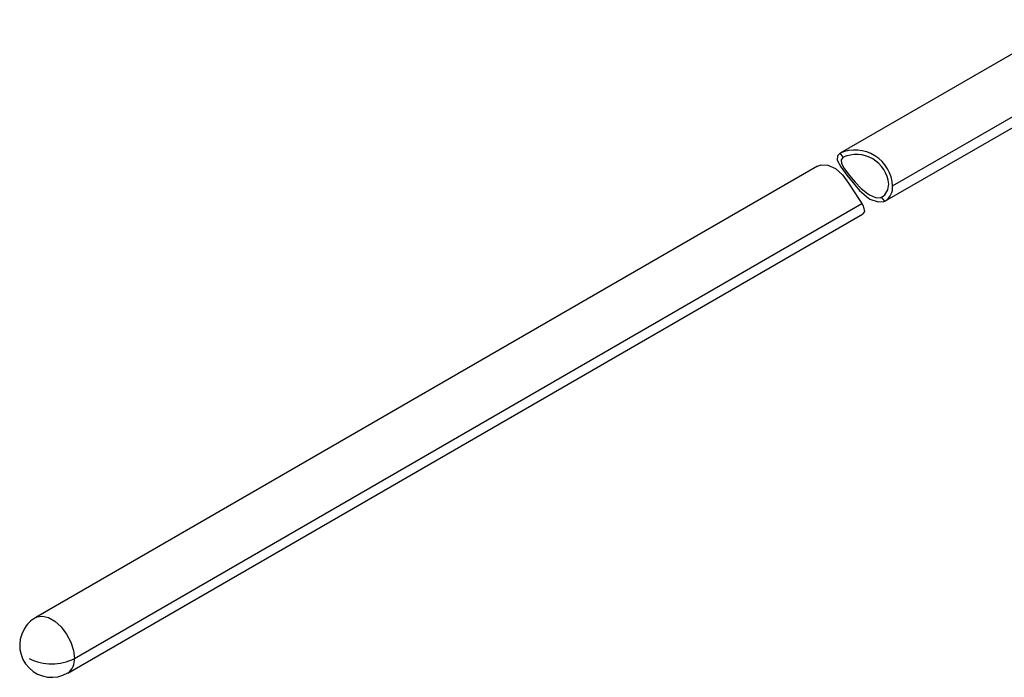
# Model space of a CAD drawing. Header units: millimetres. Extents: x 0 to 838, y 0 to 648.
# Tile 12 of 16: x 485 to 582, y 415 to 481. Entities that reach past the tile are written whole.
import ezdxf

# ---------------------------------------------------------------- set-up
doc = ezdxf.new("R2010")
doc.units = ezdxf.units.MM
doc.header["$LTSCALE"] = 3

msp = doc.modelspace()

# ---------------------------------------------------------------- linework, layer by layer
for p, q in [((588.919, 480.521), (566.024, 467.304)), ((571.224, 464.048), (592.531, 476.348)), ((570.472, 462.54), (592.094, 475.022)), ((566.318, 466.887), (566.024, 467.304)), ((563.779, 466.008), (486.297, 421.279)), ((570.472, 462.54), (570.137, 462.933)), ((490.13, 417.233), (568.182, 462.292)), ((489.472, 415.779), (568.227, 461.244))]:
    msp.add_line(p, q)
at = {"flags": 128}
for points in [[(566.024, 467.304), (565.756, 467.016), (565.742, 466.618), (566.084, 465.946), (566.707, 465.112), (567.306, 464.363), (567.956, 463.607), (568.625, 462.988), (568.979, 462.751), (569.783, 462.457), (570.369, 462.493), (570.472, 462.54)], [(566.318, 466.887), (566.118, 466.64), (566.147, 466.285), (566.413, 465.786), (566.95, 465.08), (567.504, 464.434), (568.121, 463.793), (568.73, 463.291), (568.952, 463.151), (569.543, 462.905), (570.008, 462.884), (570.137, 462.933)], [(563.779, 466.008), (564.157, 466.138), (564.809, 466.117), (565.574, 465.78), (566.253, 465.148), (566.866, 464.309), (567.417, 463.465), (567.854, 462.807), (568.182, 462.292)], [(568.182, 462.292), (568.299, 462.076), (568.431, 461.524), (568.227, 461.244)], [(486.297, 421.278), (486.414, 421.337), (486.952, 421.426), (487.565, 421.28), (488.204, 420.911), (488.817, 420.349), (489.355, 419.64), (489.773, 418.84), (490.039, 418.016), (490.13, 417.233)]]:
    msp.add_lwpolyline(points, dxfattribs=at)
for centre, radius, start, end in [((567.497, 463.877), 3.73, 2.61918, 113.25791), ((567.627, 463.939), 3.226, 5.34854, 113.93537), ((569.4, 464.17), 1.44, 300.77395, 2.78957), ((569.639, 463.896), 1.592, 301.5675, 5.45668), ((487.755, 418.636), 3.01, 118.87776, 150.52839), ((487.875, 418.526), 3.168, 149.87726, 300.16377), ((487.885, 421.566), 4.88, 242.60967, 297.39033), ((488.569, 417.064), 1.57, 305.13815, 6.19764)]:
    msp.add_arc(centre, radius, start, end)

doc.saveas('drawing.dxf')
